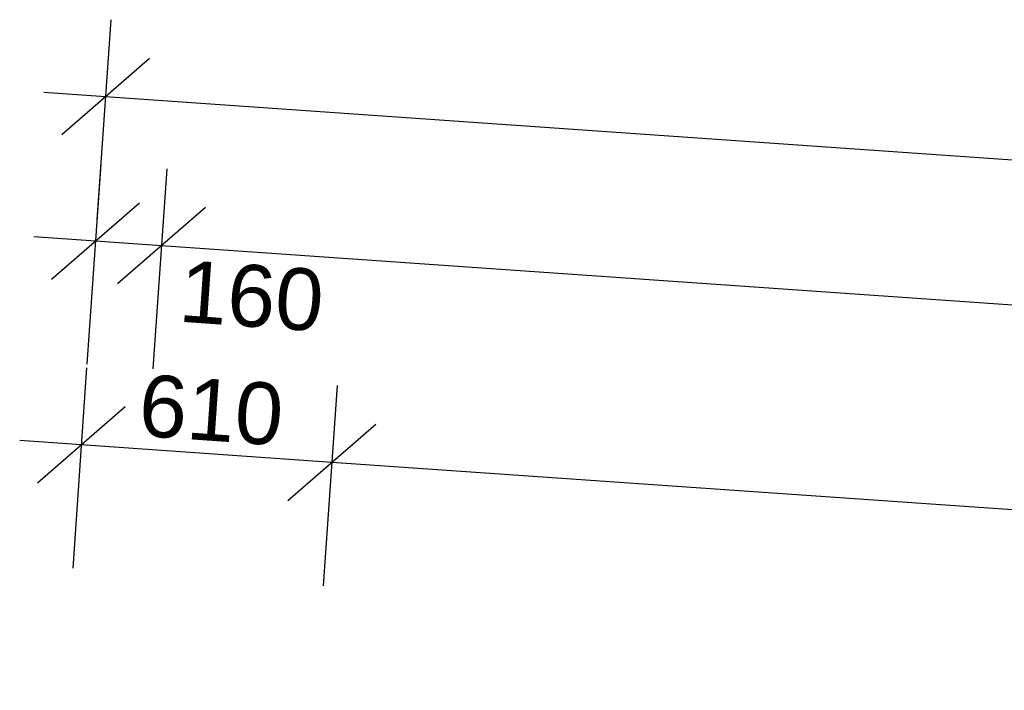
# Model space of a CAD drawing. Header units: millimetres. Extents: x -24674 to 2959, y -2688 to 20653.
# Tile 153 of 161: x -11254 to -8862, y 19025 to 20653. Entities that reach past the tile are written whole.
import ezdxf

# ---------------------------------------------------------------- set-up
doc = ezdxf.new("R2010")
doc.units = ezdxf.units.MM
doc.header["$MEASUREMENT"] = 0
doc.layers.add('9._POHLED ZÁPADNÍ_1_Kóty - SP', color=7, linetype='Continuous')
doc.layers.add('9._POHLED ZÁPADNÍ_1_Nové_Kóty - SP', color=7, linetype='Continuous')
doc.styles.add('GENEROVANÝ_STYL_2', font='txt')

msp = doc.modelspace()

# ---------------------------------------------------------------- linework, layer by layer
at = {"layer": '9._POHLED ZÁPADNÍ_1_Nové_Kóty - SP', "color": 1, "linetype": 'Continuous', "lineweight": 25}
for p, q in [((-11032.4, 20653.4), (-11066.3, 20167.1)), ((-10938.7, 20559.1), (-11152.1, 20373.5)), ((-11045.4, 20466.3), (-11195.1, 20476.8)), ((-51.3, 19699.1), (-11045.4, 20466.3)), ((-11056.8, 20302.7), (-11090.8, 19816.4)), ((-10896.7, 20291.5), (-10930.6, 19805.2)), ((-11176.6, 20022.9), (-10963.2, 20208.4)), ((-10803, 20197.3), (-11016.5, 20011.7)), ((-11069.9, 20115.7), (-11219.5, 20126.1)), ((-10909.8, 20104.5), (-11069.9, 20115.7)), ((-235.9, 19359.6), (-10909.8, 20104.5)), ((-11091.4, 19807.5), (-11125.3, 19321.1)), ((-10482.9, 19765), (-10516.8, 19278.7)), ((-10997.7, 19713.2), (-11211.2, 19527.6)), ((-10602.7, 19485.2), (-10389.2, 19670.7)), ((-11104.4, 19620.4), (-11254.1, 19630.9)), ((-10495.9, 19577.9), (-11104.4, 19620.4)), ((-718.7, 18895.6), (-10495.9, 19577.9))]:
    msp.add_line(p, q, dxfattribs=at)

# ---------------------------------------------------------------- texts
at = {"layer": '9._POHLED ZÁPADNÍ_1_Kóty - SP', "color": 1, "linetype": 'Continuous', "lineweight": 25, "char_height": 150, "width": 341.487, "attachment_point": 7, "rotation": 356.0081, "style": 'GENEROVANÝ_STYL_2'}
for s, insert in [('\\A1;{\\pql;\\fArial|b0|i0|c0|p38;160}', (-10870.4, 19918.1)), ('\\A1;{\\pql;\\fArial|b0|i0|c0|p38;610}', (-10968.4, 19641))]:
    msp.add_mtext(s, dxfattribs=dict(at, insert=insert))

doc.saveas('drawing.dxf')
